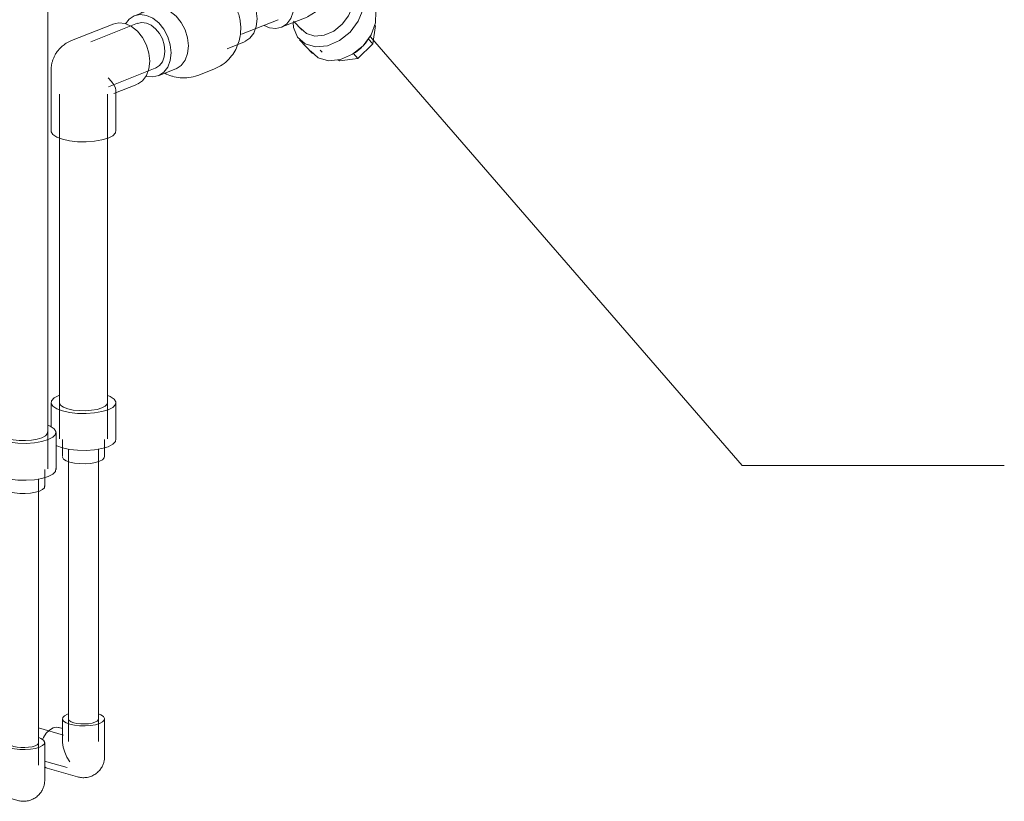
# Model space of a CAD drawing. Header units: millimetres. Extents: x 37142 to 69399, y 2700 to 29257.
# Tile 44 of 85: x 66880 to 67532, y 15152 to 15670. Entities that reach past the tile are written whole.
import ezdxf

# ---------------------------------------------------------------- set-up
doc = ezdxf.new("R2010")
doc.units = ezdxf.units.MM
doc.layers.add('P-PIPE-____-IDEN', color=2, linetype='Continuous', lineweight=20)
doc.layers.add('P-PIPE-____-OTLN', color=3, linetype='Continuous', lineweight=20)

# ---------------------------------------------------------------- blocks, each defined once
blk = doc.blocks.new('VTp_786_0 Фильтр ППР - VTp_786_0-1643429-3D Отопление Right')
at = {"layer": 'P-PIPE-____-OTLN', "color": 5}
for p, q in [((-8144.86, 15730.46), (-8209.71, 15704.87)), ((-8138.38, 15687.01), (-8129.15, 15690.65)), ((-8135.31, 15683.73), (-8138.38, 15686.98)), ((-8136.47, 15677.31), (-8137.75, 15678.67)), ((-8194, 15665.06), (-8176.79, 15671.85)), ((-8185.95, 15669.24), (-8180.15, 15663.11)), ((-8131.48, 15666.21), (-8133.32, 15654.2)), ((-8135.05, 15659.19), (-8139.01, 15653.56)), ((-8133.32, 15654.2), (-8136.35, 15657.41)), ((-8181.89, 15656.87), (-8173.32, 15647.8)), ((-8133.32, 15654.2), (-8143.24, 15644.5)), ((-8137.18, 15656.06), (-8138.77, 15653.97)), ((-8138.19, 15654.52), (-8137.9, 15654.87)), ((-8168.13, 15649.95), (-8166.84, 15648.59)), ((-8143.24, 15644.5), (-8155.43, 15642.8)), ((-8143.24, 15644.5), (-8146.19, 15647.63)), ((-8144.36, 15648.77), (-8144, 15649.03)), ((-8155.43, 15642.8), (-8156.23, 15643.59)), ((-8155.43, 15642.8), (-8156.19, 15643.6))]:
    blk.add_line(p, q, dxfattribs=at)
for points in [[(-8145.15, 15730.34, 0), (-8141.22, 15731.23, 0), (-8137, 15730.71, 0), (-8132.79, 15728.82, 0), (-8128.86, 15725.68, 0), (-8125.49, 15721.51, 0), (-8122.9, 15716.59, 0), (-8121.27, 15711.27, 0), (-8120.71, 15705.89, 0)], [(-8185.56, 15680.3, 0), (-8186.12, 15685.68, 0), (-8187.74, 15691.01, 0), (-8190.33, 15695.92, 0), (-8193.71, 15700.09, 0), (-8197.64, 15703.23, 0), (-8201.85, 15705.12, 0), (-8206.07, 15705.64, 0), (-8210, 15704.75, 0), (-8213.37, 15702.52, 0), (-8215.96, 15699.08, 0), (-8217.15, 15696.26, 0)], [(-8120.71, 15705.89, 0), (-8121.27, 15700.83, 0), (-8122.9, 15696.44, 0), (-8125.49, 15693.01, 0), (-8128.86, 15690.77, 0)], [(-8161.01, 15684.95, 0), (-8165.99, 15680.7, 0), (-8170.97, 15675.47, 0), (-8176.59, 15671.93, 0)], [(-8147.07, 15684.86, 0), (-8150.83, 15685.25, 0), (-8155.45, 15685.61, 0), (-8161.01, 15684.95, 0)], [(-8149.5, 15672.77, 0), (-8147.77, 15676.85, 0), (-8146.94, 15680.95, 0), (-8147.07, 15684.86, 0)], [(-8140.84, 15687.97, 0), (-8143.93, 15686.44, 0), (-8147.07, 15684.86, 0)], [(-8142.98, 15669.13, 0), (-8140.4, 15675.66, 0), (-8139.67, 15682.12, 0), (-8140.84, 15687.97, 0)], [(-8138.42, 15687, 0), (-8139.03, 15687.24, 0), (-8140.84, 15687.97, 0)], [(-8134.41, 15660.06, 0), (-8131.51, 15667.98, 0), (-8131.36, 15675.63, 0), (-8133.98, 15682.09, 0), (-8135.31, 15683.73, 0)], [(-8205.37, 15666.3, 0), (-8201.85, 15664.81, 0), (-8197.64, 15664.29, 0), (-8193.71, 15665.18, 0), (-8190.33, 15667.42, 0), (-8187.74, 15670.85, 0), (-8186.12, 15675.25, 0), (-8185.56, 15680.3, 0)], [(-8181.2, 15664.4, 0), (-8177.21, 15660.86, 0), (-8171.76, 15659.3, 0), (-8165.52, 15659.91, 0), (-8159.24, 15662.61, 0), (-8153.68, 15667.08, 0), (-8149.5, 15672.77, 0)], [(-8186.13, 15668.21, 0), (-8185.85, 15664.97, 0), (-8183.23, 15658.51, 0), (-8178.16, 15654.02, 0), (-8171.25, 15652.04, 0), (-8163.32, 15652.81, 0), (-8155.35, 15656.23, 0), (-8148.29, 15661.9, 0), (-8142.98, 15669.13, 0)], [(-8174.65, 15649.43, 0), (-8169.58, 15644.94, 0), (-8162.66, 15642.96, 0), (-8154.74, 15643.74, 0), (-8146.77, 15647.17, 0), (-8139.71, 15652.84, 0), (-8134.41, 15660.06, 0)], [(-8141.3, 15651.24, 0), (-8144.8, 15648.47, 0), (-8145.4, 15648.07, 0)], [(-8140.85, 15651.76, 0), (-8142.67, 15650.16, 0), (-8144.61, 15648.73, 0)]]:
    blk.add_polyline3d(points, dxfattribs=at)
blk = doc.blocks.new('VTp_744_0 Кран шаровой ППР - VTp_744_0-1604098-3D Отопление Right')
at = {"layer": 'P-PIPE-____-OTLN', "color": 5}
for p, q in [((-8244.49, 15729.24), (-8257.24, 15726.15)), ((-8232.4, 15725.78), (-8244.49, 15729.24)), ((-8257.24, 15726.15), (-8267.62, 15722.06)), ((-8262.78, 15722.85), (-8262.78, 15721.91)), ((-8257.24, 15726.15), (-8254.83, 15725.46)), ((-8246.94, 15723.2), (-8241.94, 15721.77)), ((-8246.78, 15721.91), (-8246.78, 15722.85)), ((-8241.94, 15721.77), (-8232.4, 15725.78)), ((-8232.4, 15725.78), (-8231.34, 15711.63)), ((-8267.62, 15722.06), (-8301.29, 15704.53)), ((-8290.4, 15701.42), (-8252.32, 15717.67)), ((-8252.32, 15717.67), (-8267.62, 15722.06)), ((-8252.32, 15717.67), (-8241.94, 15721.77)), ((-8252.32, 15706.38), (-8252.32, 15717.67)), ((-8241.94, 15710.47), (-8241.94, 15721.77)), ((-8231.34, 15711.63), (-8237.05, 15708.72)), ((-8301.29, 15704.53), (-8302.31, 15691.28)), ((-8290.4, 15701.42), (-8301.29, 15704.53)), ((-8235.73, 15694.03), (-8235.73, 15706.37)), ((-8291.55, 15688.2), (-8290.4, 15701.42)), ((-8258.13, 15700.07), (-8291.55, 15688.2)), ((-8302.31, 15691.28), (-8291.55, 15688.2)), ((-8273.83, 15692.62), (-8273.83, 15689.16)), ((-8270.13, 15694.03), (-8270.13, 15692.62)), ((-8239.43, 15692.62), (-8239.43, 15694.03)), ((-8234.1, 15695.25), (-8235.79, 15694.58)), ((-8235.73, 15689.16), (-8235.73, 15692.62)), ((-8235.75, 15688.69), (-8236.43, 15686.31)), ((-8279.62, 15677.29), (-8291.17, 15672.73)), ((-8229.93, 15650.88), (-8218.39, 15655.44)), ((-8275.46, 15632.92), (-8263.91, 15637.47)), ((-8248.68, 15633.43), (-8238.3, 15637.53))]:
    blk.add_line(p, q, dxfattribs=at)
for points in [[(-8249.59, 15724.9, 0), (-8251.34, 15725.28, 0), (-8253.33, 15725.5, 0), (-8255.42, 15725.53, 0), (-8257.46, 15725.39, 0), (-8259.32, 15725.07, 0), (-8260.87, 15724.6, 0), (-8262, 15724.01, 0), (-8262.65, 15723.34, 0), (-8262.75, 15722.64, 0), (-8262.32, 15721.95, 0), (-8261.37, 15721.33, 0), (-8259.97, 15720.81, 0)], [(-8259.97, 15720.81, 0), (-8258.21, 15720.43, 0), (-8256.23, 15720.21, 0), (-8254.14, 15720.17, 0), (-8252.1, 15720.32, 0), (-8250.24, 15720.64, 0), (-8248.69, 15721.11, 0), (-8247.55, 15721.7, 0), (-8246.91, 15722.37, 0), (-8246.8, 15723.07, 0), (-8247.24, 15723.75, 0), (-8248.19, 15724.38, 0), (-8249.59, 15724.9, 0)], [(-8259.97, 15719.86, 0), (-8261.37, 15720.39, 0), (-8262.32, 15721.01, 0), (-8262.75, 15721.7, 0), (-8262.65, 15722.4, 0)], [(-8246.8, 15722.13, 0), (-8246.91, 15721.43, 0), (-8247.55, 15720.76, 0), (-8248.69, 15720.17, 0), (-8250.24, 15719.7, 0), (-8252.1, 15719.38, 0), (-8254.14, 15719.23, 0), (-8256.23, 15719.27, 0), (-8258.21, 15719.48, 0), (-8259.97, 15719.86, 0)], [(-8241.94, 15710.47, 0), (-8247.07, 15709.08, 0), (-8252.32, 15706.38, 0)], [(-8237.05, 15708.72, 0), (-8237.37, 15709.83, 0), (-8238.01, 15710.39, 0), (-8238.75, 15710.66, 0), (-8239.52, 15710.76, 0), (-8240.32, 15710.74, 0), (-8241.13, 15710.64, 0), (-8241.94, 15710.47, 0)], [(-8237.61, 15710.1, 0), (-8236.74, 15709.14, 0), (-8235.95, 15707.68, 0), (-8235.73, 15706.37, 0)], [(-8252.32, 15706.38, 0), (-8253.29, 15705.77, 0), (-8254.26, 15705.11, 0), (-8255.22, 15704.37, 0), (-8256.14, 15703.54, 0), (-8257.01, 15702.58, 0), (-8257.76, 15701.43, 0), (-8258.13, 15700.07, 0)], [(-8273.81, 15694, 0), (-8273.77, 15693.52, 0), (-8267.13, 15689.16, 0)], [(-8273.75, 15693.22, 0), (-8273.77, 15692.11, 0), (-8267.13, 15687.75, 0)], [(-8267.13, 15689.16, 0), (-8253.26, 15687.65, 0), (-8240.28, 15689.88, 0), (-8235.79, 15694.54, 0)], [(-8267.13, 15687.75, 0), (-8253.26, 15686.24, 0), (-8240.28, 15688.47, 0), (-8235.79, 15693.13, 0), (-8236.03, 15693.76, 0)], [(-8238.3, 15637.53, 0), (-8236.93, 15638.12, 0), (-8235.6, 15638.77, 0), (-8234.31, 15639.5, 0), (-8233.08, 15640.3, 0), (-8231.9, 15641.15, 0), (-8230.77, 15642.05, 0), (-8229.72, 15643, 0), (-8228.72, 15643.99, 0), (-8227.79, 15645.01, 0), (-8226.93, 15646.07, 0), (-8226.13, 15647.14, 0), (-8225.4, 15648.23, 0), (-8224.74, 15649.34, 0), (-8224.13, 15650.45, 0), (-8223.58, 15651.57, 0), (-8223.1, 15652.69, 0), (-8222.66, 15653.81, 0), (-8222.28, 15654.93, 0), (-8221.95, 15656.04, 0), (-8221.66, 15657.14, 0), (-8221.43, 15658.24, 0), (-8221.23, 15659.33, 0), (-8221.08, 15660.41, 0), (-8220.96, 15661.48, 0), (-8220.89, 15662.54, 0), (-8220.85, 15663.6, 0), (-8220.84, 15664.64, 0), (-8220.87, 15665.67, 0), (-8220.93, 15666.69, 0), (-8221.02, 15667.7, 0), (-8221.14, 15668.69, 0), (-8221.28, 15669.68, 0), (-8221.46, 15670.66, 0), (-8221.67, 15671.63, 0), (-8221.9, 15672.58, 0), (-8222.16, 15673.53, 0), (-8222.44, 15674.47, 0), (-8222.76, 15675.39, 0), (-8223.1, 15676.31, 0), (-8223.46, 15677.22, 0), (-8223.85, 15678.11, 0), (-8224.27, 15679, 0), (-8224.71, 15679.87, 0), (-8225.18, 15680.73, 0), (-8225.68, 15681.59, 0), (-8226.2, 15682.43, 0), (-8226.75, 15683.26, 0), (-8227.33, 15684.08, 0), (-8227.94, 15684.88, 0), (-8228.58, 15685.67, 0), (-8229.24, 15686.45, 0), (-8229.94, 15687.22, 0), (-8230.67, 15687.96, 0), (-8231.44, 15688.7, 0), (-8232.23, 15689.41, 0), (-8233.06, 15690.11, 0), (-8233.93, 15690.78, 0), (-8234.84, 15691.43, 0), (-8235.78, 15692.06, 0), (-8236.76, 15692.66, 0), (-8237.78, 15693.23, 0), (-8238.84, 15693.77, 0), (-8239.94, 15694.28, 0)], [(-8234.39, 15695.13, 0), (-8230.46, 15696.02, 0), (-8226.25, 15695.5, 0), (-8222.03, 15693.6, 0), (-8218.1, 15690.47, 0), (-8214.73, 15686.3, 0), (-8212.14, 15681.38, 0), (-8210.51, 15676.05, 0), (-8209.95, 15670.68, 0)], [(-8273.5, 15689.63, 0), (-8274.81, 15688.92, 0), (-8276.06, 15688.15, 0), (-8277.26, 15687.32, 0), (-8278.4, 15686.44, 0), (-8279.48, 15685.5, 0), (-8280.5, 15684.52, 0), (-8281.45, 15683.51, 0), (-8282.34, 15682.47, 0), (-8283.16, 15681.4, 0), (-8283.91, 15680.31, 0), (-8284.6, 15679.21, 0), (-8285.22, 15678.1, 0), (-8285.79, 15676.99, 0), (-8286.3, 15675.87, 0), (-8286.75, 15674.75, 0)], [(-8267.13, 15685.42, 0), (-8270.1, 15686.43, 0), (-8272.27, 15687.51, 0), (-8273.53, 15688.52, 0), (-8273.81, 15689.31, 0)], [(-8246.81, 15682.22, 0), (-8250.83, 15682.73, 0), (-8255.12, 15683.25, 0), (-8259.43, 15683.83, 0), (-8263.51, 15684.55, 0), (-8267.13, 15685.42, 0)], [(-8264.73, 15688.69, 0), (-8253.55, 15687.48, 0), (-8243.09, 15689.28, 0)], [(-8236.43, 15686.31, 0), (-8237.94, 15684.15, 0), (-8240.28, 15682.66, 0), (-8243.31, 15682.04, 0), (-8246.81, 15682.22, 0)], [(-8279.91, 15677.17, 0), (-8275.98, 15678.06, 0), (-8271.77, 15677.54, 0)], [(-8271.77, 15677.54, 0), (-8267.55, 15675.64, 0), (-8263.62, 15672.5, 0), (-8260.25, 15668.33, 0), (-8257.66, 15663.42, 0), (-8256.03, 15658.09, 0), (-8255.48, 15652.72, 0)], [(-8267.02, 15648.16, 0), (-8267.58, 15653.54, 0), (-8269.2, 15658.86, 0), (-8271.79, 15663.78, 0), (-8275.17, 15667.95, 0), (-8279.1, 15671.09, 0), (-8283.31, 15672.98, 0), (-8287.53, 15673.5, 0), (-8291.46, 15672.61, 0), (-8294.83, 15670.38, 0), (-8297.17, 15667.38, 0)], [(-8209.95, 15670.68, 0), (-8210.51, 15665.62, 0), (-8212.14, 15661.23, 0), (-8214.73, 15657.79, 0), (-8218.1, 15655.56, 0)], [(-8255.48, 15652.72, 0), (-8256.03, 15647.66, 0), (-8257.66, 15643.26, 0), (-8260.25, 15639.83, 0), (-8263.62, 15637.59, 0)], [(-8283.31, 15632.67, 0), (-8279.1, 15632.15, 0), (-8275.17, 15633.04, 0), (-8271.79, 15635.28, 0), (-8269.2, 15638.71, 0), (-8267.58, 15643.1, 0), (-8267.02, 15648.16, 0)], [(-8271.09, 15634.58, 0), (-8270, 15634.06, 0), (-8268.87, 15633.58, 0), (-8267.71, 15633.14, 0), (-8266.5, 15632.75, 0), (-8266.13, 15632.64, 0)], [(-8266.13, 15632.64, 0), (-8264.87, 15632.31, 0), (-8263.57, 15632.04, 0), (-8262.25, 15631.82, 0), (-8260.88, 15631.67, 0), (-8259.5, 15631.58, 0), (-8258.08, 15631.57, 0), (-8256.65, 15631.63, 0), (-8255.21, 15631.77, 0), (-8253.77, 15631.99, 0), (-8252.33, 15632.29, 0), (-8250.89, 15632.67, 0), (-8249.48, 15633.13, 0), (-8248.69, 15633.43, 0)]]:
    blk.add_polyline3d(points, dxfattribs=at)
blk = doc.blocks.new('ADSK_Полипропилен_Отвод - Универсальный-1604088-3D Отопление Right')
at = {"layer": 'P-PIPE-____-OTLN', "color": 5}
for p, q in [((-8305.36, 15667.24), (-8332.92, 15656.36)), ((-8346.53, 15636.36), (-8346.53, 15596.34)), ((-8304.92, 15621.18), (-8289.58, 15627.24)), ((-8303.53, 15596.34), (-8303.53, 15623.23))]:
    blk.add_line(p, q, dxfattribs=at)
for points in [[(-8305.66, 15667.12, 0), (-8301.71, 15668.01, 0), (-8297.47, 15667.49, 0)], [(-8297.47, 15667.49, 0), (-8293.24, 15665.58, 0), (-8289.29, 15662.43, 0), (-8285.9, 15658.24, 0), (-8283.3, 15653.3, 0), (-8281.66, 15647.95, 0), (-8281.11, 15642.55, 0), (-8281.66, 15637.47, 0), (-8283.3, 15633.06, 0), (-8285.9, 15629.61, 0), (-8289.29, 15627.36, 0)], [(-8332.92, 15656.36, 0), (-8333.9, 15655.95, 0), (-8334.82, 15655.51, 0), (-8335.68, 15655.04, 0), (-8336.48, 15654.56, 0), (-8337.23, 15654.07, 0), (-8337.93, 15653.56, 0), (-8338.59, 15653.05, 0), (-8339.2, 15652.54, 0), (-8339.77, 15652.02, 0), (-8340.3, 15651.5, 0), (-8340.8, 15650.98, 0), (-8341.26, 15650.47, 0), (-8341.69, 15649.95, 0), (-8342.1, 15649.44, 0), (-8342.48, 15648.93, 0), (-8342.83, 15648.42, 0), (-8343.16, 15647.92, 0), (-8343.47, 15647.42, 0), (-8343.76, 15646.92, 0), (-8344.04, 15646.42, 0), (-8344.29, 15645.92, 0), (-8344.53, 15645.43, 0), (-8344.75, 15644.93, 0), (-8344.96, 15644.43, 0), (-8345.15, 15643.94, 0), (-8345.33, 15643.44, 0), (-8345.5, 15642.94, 0), (-8345.66, 15642.44, 0), (-8345.8, 15641.93, 0), (-8345.93, 15641.42, 0), (-8346.05, 15640.91, 0), (-8346.15, 15640.39, 0), (-8346.25, 15639.86, 0), (-8346.33, 15639.33, 0), (-8346.4, 15638.79, 0), (-8346.45, 15638.24, 0), (-8346.49, 15637.68, 0), (-8346.52, 15637.11, 0), (-8346.53, 15636.52, 0), (-8346.53, 15636.36, 0)], [(-8308.67, 15631.68, 0), (-8306.56, 15629.26, 0), (-8304.95, 15627.02, 0), (-8303.91, 15625, 0), (-8303.53, 15623.27, 0), (-8303.53, 15623.23, 0)], [(-8338.98, 15590.84, 0), (-8342.74, 15592.24, 0), (-8345.29, 15593.92, 0), (-8346.46, 15595.76, 0), (-8346.53, 15596.33, 0)], [(-8303.6, 15596.91, 0), (-8303.89, 15595.03, 0), (-8305.62, 15593.23, 0), (-8308.67, 15591.65, 0), (-8312.83, 15590.39, 0), (-8317.83, 15589.53, 0), (-8323.32, 15589.13, 0), (-8328.92, 15589.23, 0), (-8334.26, 15589.81, 0), (-8338.98, 15590.84, 0)]]:
    blk.add_polyline3d(points, dxfattribs=at)
blk = doc.blocks.new('ADSK_Полипропилен_Отвод - Универсальный-V85-3D Отопление Right')
at = {"layer": 'P-PIPE-____-OTLN', "color": 10}
for p, q in [((-8374.75, 15194.24), (-8375.4, 15194)), ((-8378.74, 15190.95), (-8378.74, 15176.03)), ((-8350.74, 15165.99), (-8350.74, 15190.95)), ((-8378.02, 15184.36), (-8381.06, 15185.23)), ((-8388.77, 15158.31), (-8368.6, 15152.53))]:
    blk.add_line(p, q, dxfattribs=at)
for points in [[(-8354.08, 15187.9, 0), (-8352.1, 15188.93, 0), (-8350.97, 15190.1, 0), (-8350.79, 15191.33, 0), (-8351.55, 15192.53, 0), (-8353.21, 15193.62, 0), (-8354.7, 15194.23, 0)], [(-8375.4, 15194, 0), (-8377.39, 15192.97, 0), (-8378.51, 15191.8, 0), (-8378.7, 15190.58, 0), (-8377.93, 15189.37, 0), (-8376.27, 15188.28, 0), (-8373.82, 15187.37, 0), (-8370.75, 15186.7, 0), (-8367.28, 15186.32, 0), (-8363.63, 15186.26, 0), (-8360.05, 15186.52, 0), (-8356.8, 15187.08, 0), (-8354.08, 15187.9, 0)], [(-8371.23, 15188.39, 0), (-8372.98, 15189.04, 0), (-8374.16, 15189.82, 0), (-8374.71, 15190.68, 0)], [(-8354.77, 15191.22, 0), (-8354.91, 15190.34, 0), (-8355.71, 15189.51, 0), (-8357.13, 15188.77, 0), (-8359.07, 15188.18, 0), (-8361.39, 15187.78, 0), (-8363.94, 15187.6, 0), (-8366.55, 15187.64, 0), (-8369.04, 15187.91, 0), (-8371.23, 15188.39, 0)], [(-8388.77, 15158.31, 0), (-8389.45, 15158.56, 0), (-8391.33, 15159.91, 0), (-8392.78, 15162.07, 0), (-8393.68, 15164.9, 0), (-8393.99, 15168.19, 0), (-8393.68, 15171.72, 0), (-8392.78, 15175.26, 0), (-8391.33, 15178.56, 0), (-8389.45, 15181.4, 0), (-8387.26, 15183.58, 0), (-8384.91, 15184.95, 0)], [(-8384.91, 15184.95, 0), (-8382.56, 15185.43, 0), (-8380.38, 15184.98, 0)], [(-8378.74, 15176.03, 0), (-8378.72, 15175.31, 0), (-8378.23, 15172.13, 0), (-8377.19, 15168.85, 0), (-8375.7, 15165.59, 0), (-8373.82, 15162.41, 0)], [(-8368.6, 15152.53, 0), (-8367.97, 15152.37, 0), (-8367.32, 15152.23, 0), (-8366.64, 15152.12, 0), (-8365.95, 15152.04, 0), (-8365.24, 15152, 0), (-8364.51, 15151.99, 0), (-8363.77, 15152.03, 0), (-8363.02, 15152.1, 0), (-8362.27, 15152.21, 0), (-8361.52, 15152.37, 0), (-8360.77, 15152.57, 0), (-8360.03, 15152.81, 0), (-8359.3, 15153.09, 0), (-8358.59, 15153.42, 0), (-8357.9, 15153.78, 0), (-8357.24, 15154.17, 0), (-8356.61, 15154.6, 0), (-8356, 15155.05, 0), (-8355.44, 15155.53, 0), (-8354.9, 15156.03, 0), (-8354.41, 15156.55, 0), (-8353.95, 15157.07, 0), (-8353.53, 15157.61, 0), (-8353.14, 15158.16, 0), (-8352.79, 15158.71, 0), (-8352.47, 15159.25, 0), (-8352.18, 15159.8, 0), (-8351.93, 15160.35, 0), (-8351.71, 15160.89, 0), (-8351.51, 15161.42, 0), (-8351.34, 15161.95, 0), (-8351.19, 15162.47, 0), (-8351.07, 15162.98, 0), (-8350.97, 15163.49, 0), (-8350.89, 15163.98, 0), (-8350.83, 15164.47, 0), (-8350.78, 15164.94, 0), (-8350.75, 15165.41, 0), (-8350.74, 15165.87, 0), (-8350.74, 15165.99, 0)]]:
    blk.add_polyline3d(points, dxfattribs=at)
blk = doc.blocks.new('ADSK_Полипропилен_Отвод - Универсальный-V86-3D Отопление Right')
at = {"layer": 'P-PIPE-____-OTLN', "color": 5}
for p, q in [((-8335, 15209.92), (-8335.69, 15209.67)), ((-8338.79, 15200.16), (-8341.35, 15200.9)), ((-8339.03, 15206.62), (-8339.03, 15191.69)), ((-8311.03, 15181.66), (-8311.03, 15206.62)), ((-8349.06, 15173.98), (-8328.89, 15168.2))]:
    blk.add_line(p, q, dxfattribs=at)
for points in [[(-8335.69, 15209.67, 0), (-8337.68, 15208.64, 0), (-8338.8, 15207.47, 0), (-8338.99, 15206.24, 0), (-8338.22, 15205.04, 0), (-8336.56, 15203.95, 0), (-8334.11, 15203.04, 0), (-8331.04, 15202.37, 0), (-8327.57, 15201.99, 0), (-8323.92, 15201.93, 0), (-8320.34, 15202.18, 0), (-8317.09, 15202.74, 0), (-8314.38, 15203.57, 0)], [(-8314.38, 15203.57, 0), (-8312.39, 15204.6, 0), (-8311.26, 15205.77, 0), (-8311.08, 15206.99, 0), (-8311.84, 15208.2, 0), (-8313.51, 15209.29, 0), (-8314.99, 15209.9, 0)], [(-8345.21, 15200.62, 0), (-8342.86, 15201.1, 0), (-8340.67, 15200.65, 0)], [(-8331.52, 15204.06, 0), (-8333.27, 15204.71, 0), (-8334.46, 15205.49, 0), (-8335, 15206.35, 0)], [(-8315.06, 15206.89, 0), (-8315.2, 15206.01, 0), (-8316, 15205.18, 0), (-8317.42, 15204.44, 0), (-8319.36, 15203.85, 0), (-8321.68, 15203.45, 0), (-8324.24, 15203.27, 0), (-8326.84, 15203.31, 0), (-8329.33, 15203.58, 0), (-8331.52, 15204.06, 0)], [(-8352.24, 15192.99, 0), (-8351.63, 15194.23, 0), (-8349.75, 15197.06, 0), (-8347.56, 15199.25, 0), (-8345.21, 15200.62, 0)], [(-8339.03, 15191.69, 0), (-8339.01, 15190.98, 0), (-8338.52, 15187.79, 0), (-8337.48, 15184.52, 0), (-8335.99, 15181.26, 0), (-8334.11, 15178.08, 0)], [(-8328.89, 15168.2, 0), (-8328.26, 15168.04, 0), (-8327.61, 15167.9, 0), (-8326.94, 15167.79, 0), (-8326.24, 15167.71, 0), (-8325.53, 15167.67, 0), (-8324.8, 15167.66, 0), (-8324.06, 15167.69, 0), (-8323.31, 15167.77, 0), (-8322.56, 15167.88, 0), (-8321.81, 15168.04, 0), (-8321.06, 15168.24, 0), (-8320.32, 15168.48, 0), (-8319.59, 15168.76, 0), (-8318.88, 15169.09, 0), (-8318.19, 15169.45, 0), (-8317.53, 15169.84, 0), (-8316.9, 15170.27, 0), (-8316.3, 15170.72, 0), (-8315.73, 15171.2, 0), (-8315.2, 15171.7, 0), (-8314.7, 15172.21, 0), (-8314.24, 15172.74, 0), (-8313.82, 15173.28, 0), (-8313.43, 15173.83, 0), (-8313.08, 15174.37, 0), (-8312.76, 15174.92, 0), (-8312.48, 15175.47, 0), (-8312.22, 15176.02, 0), (-8312, 15176.56, 0), (-8311.8, 15177.09, 0), (-8311.63, 15177.62, 0), (-8311.48, 15178.14, 0), (-8311.36, 15178.65, 0), (-8311.26, 15179.15, 0), (-8311.18, 15179.65, 0), (-8311.12, 15180.13, 0), (-8311.07, 15180.61, 0), (-8311.05, 15181.08, 0), (-8311.03, 15181.54, 0), (-8311.03, 15181.66, 0)], [(-8349.06, 15173.98, 0), (-8349.75, 15174.23, 0), (-8350.88, 15174.9, 0)]]:
    blk.add_polyline3d(points, dxfattribs=at)
blk = doc.blocks.new('ADSK_Полипропилен_Муфта переходная - Переходной-1604118-3D Отопление Right')
at = {"layer": 'P-PIPE-____-OTLN', "color": 10}
for p, q in [((-8386.24, 15396.49), (-8386.24, 15372)), ((-8343.24, 15372), (-8343.24, 15396.49)), ((-8378.74, 15372), (-8378.74, 15360.7)), ((-8350.74, 15360.7), (-8350.74, 15372)), ((-8378.73, 15360.48), (-8378.74, 15360.7))]:
    blk.add_line(p, q, dxfattribs=at)
for points in [[(-8381.11, 15401.17, 0), (-8384.16, 15399.59, 0), (-8385.89, 15397.8, 0), (-8386.17, 15395.91, 0), (-8385, 15394.07, 0), (-8382.44, 15392.39, 0), (-8378.68, 15390.99, 0), (-8373.97, 15389.96, 0), (-8368.63, 15389.38, 0), (-8363.03, 15389.28, 0), (-8357.54, 15389.68, 0), (-8352.54, 15390.54, 0), (-8348.38, 15391.8, 0)], [(-8352.56, 15393, 0), (-8355.66, 15392.06, 0), (-8359.38, 15391.42, 0), (-8363.47, 15391.13, 0), (-8367.64, 15391.2, 0), (-8371.61, 15391.63, 0), (-8375.12, 15392.39, 0), (-8377.92, 15393.44, 0), (-8379.82, 15394.69, 0), (-8380.69, 15396.06, 0), (-8380.74, 15396.49, 0)], [(-8348.79, 15396.92, 0), (-8349.01, 15395.51, 0), (-8350.29, 15394.18, 0), (-8352.56, 15393, 0)], [(-8348.38, 15391.8, 0), (-8345.32, 15393.38, 0), (-8343.6, 15395.18, 0), (-8343.31, 15397.06, 0), (-8344.48, 15398.91, 0), (-8347.04, 15400.59, 0), (-8348.66, 15401.28, 0)], [(-8348.38, 15367.31, 0), (-8352.54, 15366.05, 0), (-8357.54, 15365.19, 0), (-8363.03, 15364.8, 0), (-8368.63, 15364.89, 0), (-8373.97, 15365.47, 0), (-8378.68, 15366.5, 0), (-8382.44, 15367.9, 0), (-8385, 15369.58, 0), (-8386.17, 15371.42, 0), (-8386.24, 15372, 0)], [(-8343.31, 15372.58, 0), (-8343.6, 15370.69, 0), (-8345.32, 15368.9, 0), (-8348.38, 15367.31, 0)], [(-8354.08, 15357.65, 0), (-8356.8, 15356.82, 0), (-8360.05, 15356.26, 0), (-8363.63, 15356.01, 0), (-8367.28, 15356.07, 0), (-8370.75, 15356.45, 0), (-8373.82, 15357.12, 0), (-8376.27, 15358.03, 0), (-8377.93, 15359.12, 0), (-8378.7, 15360.32, 0)], [(-8350.79, 15361.07, 0), (-8350.97, 15359.85, 0), (-8352.1, 15358.68, 0), (-8354.08, 15357.65, 0)]]:
    blk.add_polyline3d(points, dxfattribs=at)
blk = doc.blocks.new('ADSK_Полипропилен_Муфта переходная - Переходной-V89-3D Отопление Right')
at = {"layer": 'P-PIPE-____-OTLN', "color": 5}
for p, q in [((-8346.53, 15416.25), (-8346.53, 15400.26)), ((-8303.53, 15391.76), (-8303.53, 15416.25)), ((-8339.03, 15391.76), (-8339.03, 15380.46)), ((-8311.03, 15380.46), (-8311.03, 15391.76))]:
    blk.add_line(p, q, dxfattribs=at)
for points in [[(-8341.4, 15420.94, 0), (-8344.45, 15419.35, 0), (-8346.18, 15417.56, 0), (-8346.46, 15415.68, 0), (-8345.29, 15413.83, 0), (-8342.74, 15412.15, 0), (-8338.98, 15410.75, 0), (-8334.26, 15409.73, 0), (-8328.92, 15409.14, 0), (-8323.32, 15409.05, 0), (-8317.83, 15409.44, 0), (-8312.83, 15410.3, 0), (-8308.67, 15411.57, 0)], [(-8312.85, 15412.76, 0), (-8315.95, 15411.82, 0), (-8319.67, 15411.18, 0), (-8323.76, 15410.89, 0), (-8327.93, 15410.96, 0), (-8331.9, 15411.39, 0), (-8335.41, 15412.16, 0), (-8338.21, 15413.2, 0), (-8340.11, 15414.45, 0), (-8340.98, 15415.82, 0), (-8341.03, 15416.25, 0)], [(-8309.08, 15416.68, 0), (-8309.3, 15415.28, 0), (-8310.58, 15413.94, 0), (-8312.85, 15412.76, 0)], [(-8308.67, 15411.57, 0), (-8305.62, 15413.15, 0), (-8303.89, 15414.94, 0), (-8303.6, 15416.83, 0), (-8304.78, 15418.67, 0), (-8307.33, 15420.35, 0), (-8308.95, 15421.05, 0)], [(-8303.6, 15392.34, 0), (-8303.89, 15390.46, 0), (-8305.62, 15388.66, 0), (-8308.67, 15387.08, 0)], [(-8308.67, 15387.08, 0), (-8312.83, 15385.81, 0), (-8317.83, 15384.96, 0), (-8323.32, 15384.56, 0), (-8328.92, 15384.66, 0), (-8334.26, 15385.24, 0), (-8338.98, 15386.26, 0), (-8342.74, 15387.66, 0)], [(-8314.38, 15377.41, 0), (-8317.09, 15376.59, 0), (-8320.34, 15376.03, 0), (-8323.92, 15375.77, 0), (-8327.57, 15375.83, 0), (-8331.04, 15376.21, 0), (-8334.11, 15376.88, 0), (-8336.56, 15377.79, 0), (-8338.22, 15378.89, 0), (-8338.99, 15380.09, 0)], [(-8311.08, 15380.84, 0), (-8311.26, 15379.61, 0), (-8312.39, 15378.44, 0), (-8314.38, 15377.41, 0)]]:
    blk.add_polyline3d(points, dxfattribs=at)

msp = doc.modelspace()

# ---------------------------------------------------------------- linework, layer by layer
at = {"layer": 'P-PIPE-____-IDEN'}
for p, q in [((67112.01, 15658.74), (67358.26, 15374.61)), ((67358.26, 15374.61), (67532.06, 15374.61))]:
    msp.add_line(p, q, dxfattribs=at)
at = {"layer": 'P-PIPE-____-OTLN', "color": 10}
for p, q in [((66898.23, 15372.47), (66898.23, 15703.78)), ((66892.23, 15175.88), (66892.23, 15365.67))]:
    msp.add_line(p, q, dxfattribs=at)
at = {"layer": 'P-PIPE-____-OTLN', "color": 5}
for p, q in [((66957.79, 15667.71), (66926.77, 15655.47)), ((67026.6, 15660.46), (67050.99, 15670.08)), ((66938.51, 15625.7), (66969.54, 15637.94)), ((66905.94, 15620.82), (66905.94, 15392.24)), ((66937.94, 15392.24), (66937.94, 15620.82)), ((66911.94, 15385.41), (66911.94, 15191.55)), ((66931.94, 15191.55), (66931.94, 15385.44)), ((66908.59, 15195.89), (66892.07, 15200.62)), ((66896, 15178.69), (66911.2, 15174.34))]:
    msp.add_line(p, q, dxfattribs=at)
for points in [[(66957.57, 15667.62, 0), (66960.51, 15668.28, 0), (66963.66, 15667.9, 0)], [(66963.66, 15667.9, 0), (66966.82, 15666.48, 0), (66969.75, 15664.13, 0), (66972.28, 15661.02, 0), (66974.21, 15657.34, 0), (66975.43, 15653.36, 0), (66975.84, 15649.34, 0)], [(66975.84, 15649.34, 0), (66975.43, 15645.56, 0), (66974.21, 15642.27, 0), (66972.28, 15639.7, 0), (66969.75, 15638.03, 0)]]:
    msp.add_polyline3d(points, dxfattribs=at)

# ---------------------------------------------------------------- block references
for name in ['VTp_744_0 Кран шаровой ППР - VTp_744_0-1604098-3D Отопление Right', 'VTp_786_0 Фильтр ППР - VTp_786_0-1643429-3D Отопление Right', 'ADSK_Полипропилен_Отвод - Универсальный-1604088-3D Отопление Right', 'ADSK_Полипропилен_Муфта переходная - Переходной-V89-3D Отопление Right', 'ADSK_Полипропилен_Отвод - Универсальный-V86-3D Отопление Right']:
    msp.add_blockref(name, (75246.97, 0), dxfattribs=at)
at = {"layer": 'P-PIPE-____-OTLN', "color": 10}
for name in ['ADSK_Полипропилен_Муфта переходная - Переходной-1604118-3D Отопление Right', 'ADSK_Полипропилен_Отвод - Универсальный-V85-3D Отопление Right']:
    msp.add_blockref(name, (75246.97, 0), dxfattribs=at)

doc.saveas('drawing.dxf')
